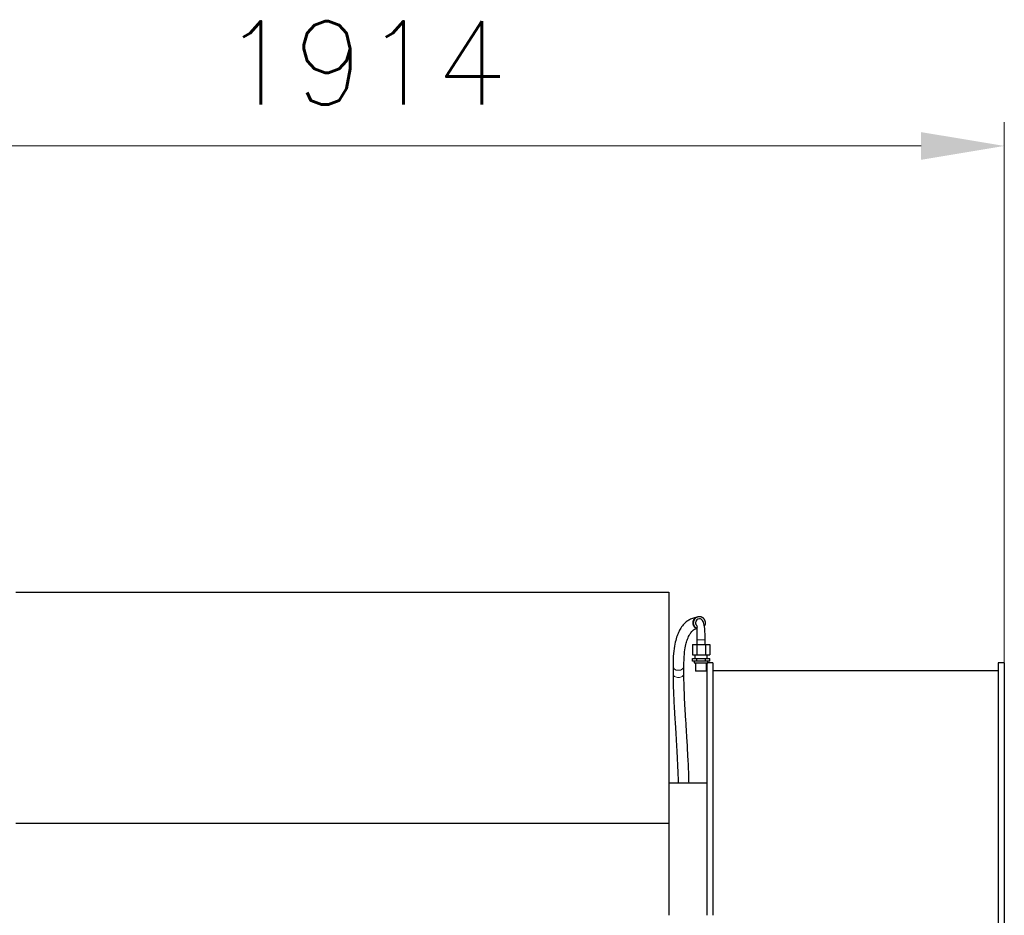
# Model space of a CAD drawing. Header units: inches. Extents: x 0 to 20790, y -12 to 14700.
# Tile 145 of 184: x 10688 to 12138, y 6318 to 7637. Entities that reach past the tile are written whole.
import ezdxf

# ---------------------------------------------------------------- set-up
doc = ezdxf.new("R2010")
doc.units = ezdxf.units.IN
doc.layers.add('1', color=7, linetype='Continuous', true_color=0xffffff)
doc.layers.add('254', color=7, linetype='Continuous', true_color=0xffffff)
doc.styles.add('latin_extended', font='simplex.shx')
doc.dimstyles.get("Standard").update_dxf_attribs({"dimtxt": 0.18, "dimasz": 0.18, "dimexe": 0.18, "dimexo": 0.0625, "dimgap": 0.09, "dimtad": 0, "dimtih": 1, "dimtoh": 1, "dimdec": 4, "dimzin": 0, "dimdsep": 46, "dimtxsty": 'Standard', "dimcen": 0.09, "dimadec": 0, "dimazin": 0, "dimtfac": 1, "dimtdec": 4, "dimtofl": 0, "dimtmove": 0, "dimatfit": 3, "dimfxl": 1, "dimtolj": 1, "dimtzin": 0, "dimarcsym": 0})

# ---------------------------------------------------------------- blocks, each defined once
blk = doc.blocks.new('_U9')
at = {"layer": '254', "color": 3, "linetype": 'Continuous', "lineweight": 13, "transparency": 16777216}
for p, q in [((10223.9, 4398.5), (10223.9, 7485.7)), ((12137.9, 6248.5), (12137.9, 7485.7)), ((10346.4, 7450.7), (12015.4, 7450.7))]:
    blk.add_line(p, q, dxfattribs=at)
at = {"layer": '254', "color": 3, "transparency": 16777216}
for points in [[(10346.4, 7471.1), (10346.4, 7430.3), (10223.9, 7450.7)], [(12015.4, 7430.3), (12015.4, 7471.1), (12137.9, 7450.7)]]:
    blk.add_solid(points, dxfattribs=at)
at = {"layer": 'Defpoints', "color": 0, "transparency": 16777216}
for p in [(12137.9, 7450.7), (12137.9, 6213.5), (10223.9, 4363.5)]:
    blk.add_point(p, dxfattribs=at)
at = {"layer": '254', "color": 2, "lineweight": 13, "transparency": 16777216, "insert": (10985.5, 7634.4), "char_height": 122.5, "attachment_point": 1, "style": 'latin_extended'}
blk.add_mtext('\\A1;1914', dxfattribs=at)

msp = doc.modelspace()

# ---------------------------------------------------------------- linework, layer by layer
at = {"layer": '1', "color": 2, "linetype": 'Continuous', "lineweight": 25}
for p, q in [((10682.537, 6793.491), (11644.037, 6793.491)), ((11644.037, 6793.491), (11644.037, 6453.735)), ((11688.98, 6757.491), (11688.109, 6757.491)), ((11678.719, 6716.491), (11685.07, 6716.491)), ((11678.719, 6716.491), (11678.719, 6701.491)), ((11685.07, 6716.491), (11697.771, 6716.491)), ((11685.07, 6716.491), (11685.07, 6701.491)), ((11697.771, 6716.491), (11704.122, 6716.491)), ((11697.771, 6716.491), (11697.771, 6701.491)), ((11704.122, 6716.491), (11704.122, 6701.491)), ((11678.719, 6701.491), (11685.07, 6701.491)), ((11682.42, 6701.491), (11682.42, 6695.991)), ((11685.07, 6701.491), (11697.771, 6701.491)), ((11697.771, 6701.491), (11704.122, 6701.491)), ((11700.42, 6695.991), (11700.42, 6701.491)), ((11650.096, 6684.298), (11650.096, 6673.692)), ((11666.096, 6673.692), (11666.096, 6684.298)), ((11678.719, 6695.991), (11685.07, 6695.991)), ((11678.719, 6691.991), (11678.719, 6695.991)), ((11685.07, 6691.991), (11678.719, 6691.991)), ((11681.42, 6691.991), (11681.42, 6689.491)), ((11681.42, 6689.491), (11701.42, 6689.491)), ((11683.42, 6689.491), (11683.42, 6677.491)), ((11685.07, 6695.991), (11697.771, 6695.991)), ((11685.07, 6691.991), (11685.07, 6695.991)), ((11697.771, 6691.991), (11685.07, 6691.991)), ((11697.771, 6695.991), (11704.122, 6695.991)), ((11697.771, 6691.991), (11697.771, 6695.991)), ((11704.122, 6691.991), (11697.771, 6691.991)), ((11699.42, 6677.491), (11699.42, 6689.491)), ((11699.949, 6689.491), (11699.949, 6317.92)), ((11701.42, 6689.491), (11701.42, 6691.991)), ((11708.949, 6689.491), (11701.42, 6689.491)), ((11704.122, 6691.991), (11704.122, 6695.991)), ((11708.949, 6689.491), (11708.949, 6317.92)), ((12137.949, 6689.491), (12128.949, 6689.491)), ((12128.949, 6689.491), (12128.949, 6213.491)), ((12137.949, 6689.491), (12137.949, 6213.491)), ((11699.42, 6677.491), (11683.42, 6677.491)), ((12128.949, 6677.986), (11708.949, 6677.986)), ((11699.949, 6512.518), (11644.037, 6512.518)), ((10682.537, 6453.735), (11644.037, 6453.735)), ((11644.037, 6453.735), (11644.037, 6317.893))]:
    msp.add_line(p, q, dxfattribs=at)
at = {"layer": '1', "color": 110, "linetype": 'Continuous', "lineweight": 13}
msp.add_line((11685.42, 6723.491), (11697.42, 6723.491), dxfattribs=at)
at = {"layer": '1', "color": 2, "linetype": 'Continuous', "lineweight": 25}
for centre, major_axis, start_param, end_param in [((11688.109, 6748.491), (0, -9), 3.14159265, 5.93201415), ((11688.98, 6748.491), (0, 9), 1.57079633, 2.70613846), ((11689.242, 6748.491), (0, 6), 0.00530144, 1.57079633), ((11689.242, 6748.491), (0, 6), 1.57079633, 2.57689137), ((11688.98, 6748.491), (0, 9), 4.11175573, 4.71238898)]:
    msp.add_ellipse(centre, major_axis=major_axis, ratio=0.9961947, start_param=start_param, end_param=end_param, dxfattribs=at)
at = {"layer": '1', "color": 110, "linetype": 'Continuous', "lineweight": 13}
for centre, start_param, end_param in [((11658.096, 6684.298), 3.14198535, 4.71238898), ((11658.096, 6684.298), 4.71238898, 6.27150251), ((11658.096, 6673.692), 3.14159265, 4.71238898), ((11658.096, 6673.692), 4.71238898, 6.28318531)]:
    msp.add_ellipse(centre, major_axis=(8, 0), ratio=0.70710678, start_param=start_param, end_param=end_param, dxfattribs=at)
at = {"layer": '1', "color": 2, "linetype": 'Continuous', "lineweight": 25}
msp.add_rational_spline([(11697.946, 6748.491), (11697.946, 6750.741), (11697.19, 6753.249), (11695.404, 6755.16), (11691.522, 6757.41), (11688.98, 6758.007), (11686.438, 6757.41), (11682.556, 6755.16), (11680.771, 6753.249), (11680.014, 6750.741), (11680.014, 6748.491)], [0.535898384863, 0.535898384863, 0.52948575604, 0.535898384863, 0.535898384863, 0.52948575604, 0.535898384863, 0.535898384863, 0.52948575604, 0.535898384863, 0.535898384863], degree=4, knots=[0, 0, 0, 0, 0, 0.33333333, 0.33333333, 0.33333333, 0.66666667, 0.66666667, 0.66666667, 1, 1, 1, 1, 1], dxfattribs=at)
for points, knots in [([(11683.65, 6756.206), (11683.04, 6756.102), (11680.592, 6755.602), (11676.316, 6754.328), (11670.918, 6751.198), (11667.022, 6747.804), (11663.919, 6744.233), (11661.076, 6740.185), (11658.174, 6734.752), (11655.257, 6727.16), (11652.666, 6717.159), (11650.62, 6703.136), (11650.117, 6691.183), (11650.096, 6684.294)], [0, 0, 0, 0, 0.04943223, 0.19163832, 0.2962638, 0.38728472, 0.44308879, 0.50632643, 0.5935507, 0.67489767, 0.76986215, 0.8783675, 1, 1, 1, 1]), ([(11685.722, 6742.665), (11685.574, 6742.523), (11685.305, 6741.944), (11685.169, 6740.032), (11685.228, 6736.297), (11685.375, 6730.599), (11685.41, 6726.089), (11685.42, 6723.491)], [0, 0, 0, 0, 0.10558895, 0.27982105, 0.48611998, 0.72536296, 1, 1, 1, 1]), ([(11697.42, 6723.491), (11697.471, 6727.67), (11697.244, 6735.236), (11696.37, 6745.265), (11694.315, 6751.315), (11691.631, 6754.009), (11690.045, 6754.456), (11689.209, 6754.491)], [0, 0, 0, 0, 0.26820248, 0.52155428, 0.76741736, 0.88774994, 1, 1, 1, 1]), ([(11666.096, 6684.303), (11666.124, 6691.004), (11666.595, 6702.048), (11668.399, 6714.053), (11670.352, 6721.634), (11672.116, 6726.481), (11673.606, 6729.68), (11674.984, 6732.114), (11676.767, 6734.707), (11679.123, 6737.263), (11682.151, 6739.35), (11684.146, 6739.957), (11685.08, 6740.183)], [0, 0, 0, 0, 0.13887984, 0.25421531, 0.34641623, 0.41543074, 0.47227163, 0.52226211, 0.58195019, 0.6902256, 0.8318012, 1, 1, 1, 1]), ([(11650.096, 6673.687), (11650.135, 6666.004), (11650.448, 6651.223), (11651.576, 6628.7), (11652.632, 6610.745), (11653.623, 6594.784), (11654.724, 6577.152), (11656.062, 6554.382), (11657.156, 6531.903), (11657.559, 6517.5), (11657.667, 6512.304)], [0, 0, 0, 0, 0.17557838, 0.31673229, 0.42360041, 0.50174316, 0.60160801, 0.73556252, 0.90349665, 1, 1, 1, 1]), ([(11673.68, 6512.351), (11673.603, 6516.105), (11673.304, 6527.578), (11672.532, 6545.413), (11671.534, 6563.892), (11670.572, 6580.062), (11669.473, 6597.706), (11668.283, 6616.835), (11667.178, 6636.659), (11666.328, 6655.791), (11666.115, 6667.745), (11666.096, 6673.696)], [0, 0, 0, 0, 0.06960807, 0.21076178, 0.31788162, 0.39611655, 0.49582667, 0.62995702, 0.73826879, 0.86168657, 1, 1, 1, 1])]:
    msp.add_open_spline(points, degree=3, knots=knots, dxfattribs=at)
for points in [[(11685.42, 6723.491), (11685.42, 6716.491)], [(11697.42, 6716.491), (11697.42, 6723.491)]]:
    msp.add_open_spline(points, degree=1, dxfattribs=at)

# ---------------------------------------------------------------- dimensions: what is measured, and where the dimension line sits
at = {"layer": '254', "color": 2, "linetype": 'Continuous', "lineweight": 13}
dim = msp.add_linear_dim(base=(12137.949, 7450.684), p1=(10223.884, 4363.491), p2=(12137.949, 6213.491), dimstyle='Standard', override={"dimscale": 35, "dimtxt": 3.5, "dimasz": 3.5, "dimexe": 1, "dimexo": 1, "dimgap": 1.75, "dimtad": 1, "dimtih": 1, "dimtoh": 0, "dimdec": 0, "dimlfac": 1, "dimzin": 8, "dimdsep": 46, "dimlunit": 2, "dimtxsty": 'latin_extended', "dimsah": 1, "dimse1": 0, "dimse2": 0, "dimsd1": 0, "dimsd2": 0, "dimclrd": 3, "dimclre": 3, "dimclrt": 2, "dimtol": 0, "dimtm": -0.1, "dimtfac": 0.714286, "dimtdec": 3, "dimtofl": 1, "dimtmove": 0, "dimtzin": 8, "dimlwd": 13, "dimlwe": 13}, dxfattribs=at)
dim.commit()
dim.dimension.update_dxf_attribs({"geometry": '_U9', "text_midpoint": (11180.917, 7450.684), "dimtype": 160})

doc.saveas('drawing.dxf')
